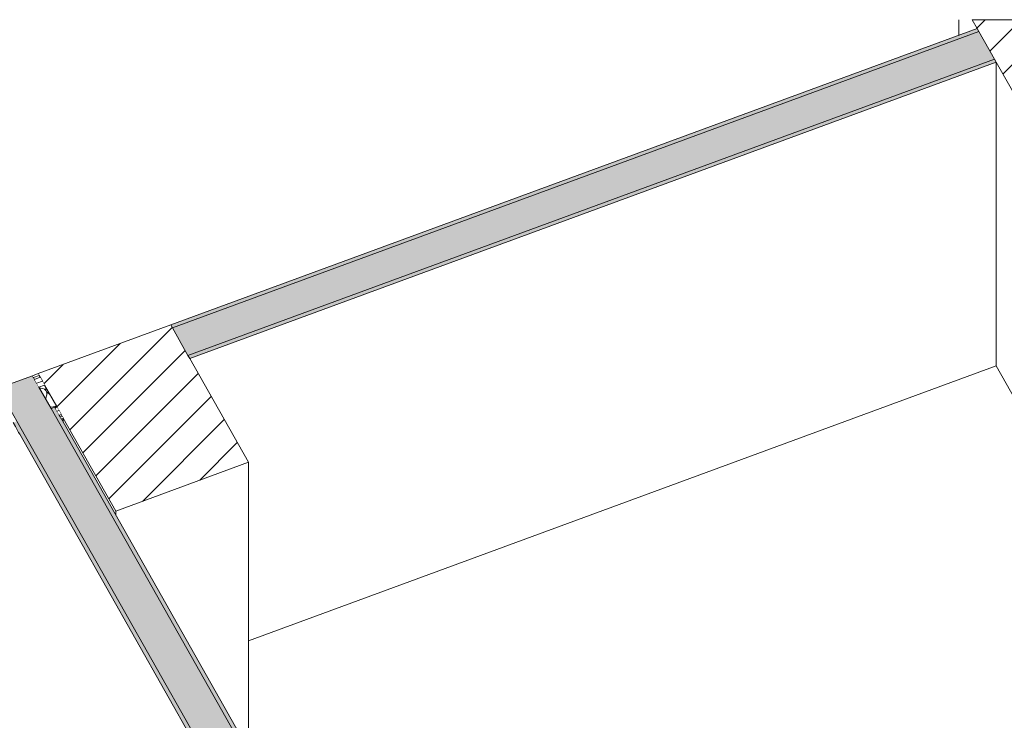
# Model space of a CAD drawing. Header units: millimetres. Extents: x -8337 to 19291, y 9509 to 21675.
# Tile 161 of 163: x 10666 to 13175, y 19889 to 21675. Entities that reach past the tile are written whole.
import ezdxf

# ---------------------------------------------------------------- set-up
doc = ezdxf.new("R2010")
doc.units = ezdxf.units.MM
doc.header["$MEASUREMENT"] = 0
doc.linetypes.add('Wipeout_Contour', pattern=[1000, 0, -1000])
for name, color, linetype in [('10_ESTR_Pilars', 7, 'Continuous'), ('12_FAÇ_Façana', 7, 'Continuous'), ('Nuevo_08_E_Envans secs', 7, 'Continuous'), ('Puertas Archicad', 7, 'Continuous')]:
    doc.layers.add(name, color=color, linetype=linetype)
for name, color, linetype, lineweight in [('10_ESTR_Pilars_Pluma_Nº__28', 7, 'Continuous', 20), ('10_ESTR_Pilars_Pluma_Nº__42', 8, 'Continuous', 25), ('10_ESTR_Pilars_Pluma_Nº__88', 7, 'Continuous', 5), ('12_FAÇ_Façana_Pluma_Nº__47', 7, 'Continuous', 20), ('12_FAÇ_Façana_Pluma_Nº__7', 7, 'Continuous', 5), ('Nuevo_08_E_Envans secs_Pluma_Nº__1', 7, 'Continuous', 5), ('Nuevo_08_E_Envans secs_Pluma_Nº__47', 7, 'Continuous', 20), ('Puertas Archicad_Pluma_Nº__47', 7, 'Continuous', 20)]:
    doc.layers.add(name, color=color, linetype=linetype, lineweight=lineweight)
for name, color, linetype, lineweight, true_color in [('12_FAÇ_Façana_Pluma_Nº__102', 7, 'Continuous', 5, 0xcccccc), ('12_FAÇ_Façana_Pluma_Nº__176', 7, 'Continuous', 15, 0x93a0c6), ('Nuevo_08_E_Envans secs_Pluma_Nº__102', 7, 'Continuous', 5, 0xcccccc), ('Nuevo_08_E_Envans secs_Pluma_Nº__171', 171, 'Continuous', 13, 0xaaaaff), ('Nuevo_08_E_Envans secs_Pluma_Nº__177', 7, 'Continuous', 15, 0xf7e046)]:
    doc.layers.add(name, color=color, linetype=linetype, lineweight=lineweight, true_color=true_color)
pattern_1 = [(45, (0, 0), (-45.96194, 45.96194), [])]
pattern_2 = [(45, (0, 0), (-183.8478, 183.8478), [195, -65]), (45, (7e-14, 183.85), (-183.8478, 183.8478), [195, -65])]

# ---------------------------------------------------------------- blocks, each defined once
blk = doc.blocks.new('Elem Sección_26_1')
at = {"color": 254, "linetype": 'Wipeout_Contour', "lineweight": 0, "ltscale": 93590.320828}
blk.add_wipeout([(10712.8, 20772.8), (10910.8, 20422.5), (11248.8, 20546.7), (11050.8, 20897)], dxfattribs=at).dxf.layer = '10_ESTR_Pilars'
at = {"layer": '10_ESTR_Pilars_Pluma_Nº__42', "linetype": 'Continuous', "lineweight": 25}
h = blk.add_hatch(dxfattribs=at)
h.set_pattern_fill('00_GCT_trama_45º_e1_400__05', color=8, style=0, pattern_type=2)
h.set_pattern_definition(pattern_1)
h.paths.add_polyline_path([(10712.8, 20772.8), (10910.8, 20422.5), (11248.8, 20546.7), (11050.8, 20897)])
at = {"layer": '10_ESTR_Pilars_Pluma_Nº__28', "color": 7, "linetype": 'Continuous', "lineweight": 20}
for p, q in [((11050.8, 20897), (10712.8, 20772.8)), ((11099.2, 20811.4), (11248.8, 20546.7)), ((10777.1, 20659.1), (10910.8, 20422.5)), ((11248.8, 20546.7), (10910.8, 20422.5))]:
    blk.add_line(p, q, dxfattribs=at)
at = {"layer": '10_ESTR_Pilars_Pluma_Nº__28', "color": 7, "linetype": 'Continuous', "lineweight": 20, "flags": 128}
for points in [[(11050.8, 20897), (11055.2, 20889.2), (11094.8, 20819.2), (11099.2, 20811.4)], [(10712.8, 20772.8), (10715.5, 20768.1), (10718.1, 20763.4), (10723.8, 20753.3), (10729.5, 20743.2), (10760.3, 20688.7), (10766.1, 20678.6), (10771.8, 20668.5), (10774.4, 20663.8), (10777.1, 20659.1)]]:
    blk.add_lwpolyline(points, dxfattribs=at)
at = {"layer": '10_ESTR_Pilars_Pluma_Nº__88', "color": 7, "linetype": 'Continuous', "lineweight": 5}
for p, q in [((11248.8, 19814.3), (11248.8, 20546.7)), ((10910.8, 20412.2), (10910.8, 20422.5))]:
    blk.add_line(p, q, dxfattribs=at)
blk = doc.blocks.new('Elem Sección_54_1')
at = {"layer": '10_ESTR_Pilars_Pluma_Nº__88', "color": 7, "linetype": 'Continuous', "lineweight": 5}
for p, q in [((13059.1, 21635.1), (13059.1, 21674.7)), ((13153.7, 20792.3), (13235.1, 20648.3)), ((13235.1, 20648.3), (13621.4, 20790.2))]:
    blk.add_line(p, q, dxfattribs=at)
at = {"color": 254, "linetype": 'Wipeout_Contour', "lineweight": 0, "ltscale": 101576.169291}
blk.add_wipeout([(13092.5, 21674.7), (13235.1, 21422.5), (13621.4, 21564.5), (13559.1, 21674.7)], dxfattribs=at).dxf.layer = '10_ESTR_Pilars'
at = {"layer": '10_ESTR_Pilars_Pluma_Nº__42', "linetype": 'Continuous', "lineweight": 25}
h = blk.add_hatch(dxfattribs=at)
h.set_pattern_fill('00_GCT_trama_45º_e1_400__05', color=8, style=0, pattern_type=2)
h.set_pattern_definition(pattern_1)
h.paths.add_polyline_path([(13092.5, 21674.7), (13235.1, 21422.5), (13621.4, 21564.5), (13559.1, 21674.7)])
at = {"layer": '10_ESTR_Pilars_Pluma_Nº__28', "color": 7, "linetype": 'Continuous', "lineweight": 20}
for p, q in [((13092.5, 21674.7), (13105.3, 21652.1)), ((13559.1, 21674.7), (13092.5, 21674.7)), ((13559.1, 21674.7), (13621.4, 21564.5)), ((13153.7, 21566.5), (13235.1, 21422.5)), ((13621.4, 21564.5), (13235.1, 21422.5))]:
    blk.add_line(p, q, dxfattribs=at)
at = {"layer": '10_ESTR_Pilars_Pluma_Nº__28', "color": 7, "linetype": 'Continuous', "lineweight": 20, "flags": 128}
blk.add_lwpolyline([(13105.3, 21652.1), (13109.7, 21644.3), (13149.3, 21574.3), (13153.7, 21566.5)], dxfattribs=at)
at = {"layer": '10_ESTR_Pilars_Pluma_Nº__88', "color": 7, "linetype": 'Continuous', "lineweight": 5}
for p, q in [((13621.4, 20790.2), (13621.4, 21564.5)), ((13235.1, 20648.3), (13235.1, 21422.5))]:
    blk.add_line(p, q, dxfattribs=at)
blk = doc.blocks.new('Elem Sección_55_1')
at = {"layer": '12_FAÇ_Façana_Pluma_Nº__102', "linetype": 'Continuous', "lineweight": 0, "true_color": 0xe5e5e5}
blk.add_hatch(color=254, dxfattribs=at).paths.add_polyline_path([(11055.2, 20889.2), (11094.8, 20819.2), (13149.3, 21574.3), (13109.7, 21644.3)])
at = {"layer": '12_FAÇ_Façana_Pluma_Nº__176', "linetype": 'Continuous', "lineweight": 0, "true_color": 0x495063}
for points in [[(11055.2, 20889.2), (13109.7, 21644.3), (13105.3, 21652.1), (11050.8, 20897)], [(11094.8, 20819.2), (11099.2, 20811.4), (13153.7, 21566.5), (13149.3, 21574.3)]]:
    blk.add_hatch(color=251, dxfattribs=at).paths.add_polyline_path(points)
at = {"layer": '12_FAÇ_Façana_Pluma_Nº__7', "color": 7, "linetype": 'Continuous', "lineweight": 5}
for p, q in [((13105.3, 21652.1), (11050.8, 20897)), ((13109.7, 21644.3), (11055.2, 20889.2)), ((13149.3, 21574.3), (11094.8, 20819.2)), ((13153.7, 21566.5), (11099.2, 20811.4))]:
    blk.add_line(p, q, dxfattribs=at)
blk = doc.blocks.new('Elem Sección_59_1')
at = {"layer": '12_FAÇ_Façana_Pluma_Nº__102', "linetype": 'Continuous', "lineweight": 0, "true_color": 0xe5e5e5}
blk.add_hatch(color=254, dxfattribs=at).paths.add_polyline_path([(10698.3, 20767.4), (10611.4, 20735.5), (10659, 20651.4), (11456.3, 19241), (11543.2, 19272.9), (11503.6, 19343), (10745.9, 20683.4)])
at = {"layer": '12_FAÇ_Façana_Pluma_Nº__176', "linetype": 'Continuous', "lineweight": 0, "true_color": 0x495063}
for points in [[(10755.5, 20686.9), (10745.9, 20683.4), (11503.6, 19343), (11513.3, 19346.5)], [(10649.3, 20647.9), (11451.1, 19229.7), (11460.7, 19233.2), (11456.3, 19241), (10659, 20651.4)]]:
    blk.add_hatch(color=251, dxfattribs=at).paths.add_polyline_path(points)
at = {"layer": '12_FAÇ_Façana_Pluma_Nº__47', "color": 7, "linetype": 'Continuous', "lineweight": 20}
for p, q in [((11451.1, 18800.3), (11451.1, 19229.7)), ((11451.1, 18456.4), (11451.1, 18788.8))]:
    blk.add_line(p, q, dxfattribs=at)
at = {"layer": '12_FAÇ_Façana_Pluma_Nº__7', "color": 7, "linetype": 'Continuous', "lineweight": 5}
for p, q in [((10698.3, 20767.4), (10611.4, 20735.5)), ((10772.2, 20657.4), (11508.9, 19354.3)), ((10666, 20618.3), (11451.1, 19229.7)), ((11460.7, 19233.2), (11451.1, 19229.7))]:
    blk.add_line(p, q, dxfattribs=at)
at = {"layer": '12_FAÇ_Façana_Pluma_Nº__7', "color": 7, "linetype": 'Continuous', "lineweight": 5, "flags": 128}
for points in [[(10698.3, 20767.4), (10701, 20762.8), (10703.6, 20758.1), (10709.3, 20748), (10715.1, 20737.9), (10745.9, 20683.4), (11503.6, 19343)], [(10611.4, 20735.5), (10614.1, 20730.8), (10616.7, 20726.2), (10622.4, 20716), (10628.2, 20705.9), (10659, 20651.4), (11456.3, 19241)], [(10755.5, 20686.9), (10761.2, 20676.8), (10767, 20666.7), (10769.6, 20662), (10772.2, 20657.4)], [(10649.3, 20647.9), (10655, 20637.8), (10660.7, 20627.6), (10663.4, 20623), (10666, 20618.3)]]:
    blk.add_lwpolyline(points, dxfattribs=at)
blk = doc.blocks.new('*X96')
at = {"layer": 'Nuevo_08_E_Envans secs_Pluma_Nº__102', "color": 254, "linetype": 'Continuous', "lineweight": 5, "true_color": 0xcccccc}
for p, q in [((10720, 20735.8), (10716.3, 20735.7)), ((10724.7, 20734.7), (10720, 20735.8)), ((10728.9, 20732.7), (10724.7, 20734.7)), ((10732.2, 20729.9), (10728.9, 20732.7)), ((10734.5, 20726.4), (10732.2, 20729.9)), ((10733, 20737.1), (10732.3, 20734)), ((10732.3, 20734), (10732.8, 20730.1)), ((10732.8, 20730.1), (10734.6, 20726.4)), ((10735.4, 20722.5), (10734.5, 20726.4)), ((10734.6, 20726.4), (10737.6, 20723.3)), ((10735, 20718.6), (10735.4, 20722.5)), ((10737.6, 20723.3), (10741.5, 20720.9)), ((10742.3, 20720.6), (10741.5, 20720.9)), ((10732.1, 20707.7), (10735, 20718.6)), ((10742.9, 20688.6), (10746.3, 20687.5)), ((10746.3, 20687.5), (10755.9, 20688.6)), ((10755.9, 20688.6), (10759.1, 20690.9))]:
    blk.add_line(p, q, dxfattribs=at)
blk = doc.blocks.new('Elem Sección_85_1')
at = {"layer": 'Nuevo_08_E_Envans secs', "lineweight": 0}
blk.add_blockref('*X96', (0, 0), dxfattribs=at)
at = {"color": 254, "linetype": 'Wipeout_Contour', "lineweight": 0, "ltscale": 93202.927144}
blk.add_wipeout([(10777.1, 20659.1), (10774.4, 20663.8), (10769.6, 20662), (10772.2, 20657.4)], dxfattribs=at).dxf.layer = 'Nuevo_08_E_Envans secs'
at = {"layer": 'Nuevo_08_E_Envans secs_Pluma_Nº__171', "linetype": 'Continuous', "lineweight": 13, "true_color": 0xaaaaff}
h = blk.add_hatch(dxfattribs=at)
h.set_pattern_fill('Panellat_HPL_0001', color=161, style=0, pattern_type=2)
h.set_pattern_definition(pattern_2)
h.paths.add_polyline_path([(10777.1, 20659.1), (10774.4, 20663.8), (10769.6, 20662), (10772.2, 20657.4)])
at = {"color": 254, "linetype": 'Wipeout_Contour', "lineweight": 0, "ltscale": 93430.901887}
blk.add_wipeout([(10723.8, 20753.3), (10718.1, 20763.4), (10703.6, 20758.1), (10709.3, 20748)], dxfattribs=at).dxf.layer = 'Nuevo_08_E_Envans secs'
at = {"color": 254, "linetype": 'Wipeout_Contour', "lineweight": 0, "ltscale": 93258.455276}
blk.add_wipeout([(10760.3, 20688.7), (10755.5, 20686.9), (10761.2, 20676.8), (10766.1, 20678.6)], dxfattribs=at).dxf.layer = 'Nuevo_08_E_Envans secs'
at = {"layer": 'Nuevo_08_E_Envans secs_Pluma_Nº__177', "linetype": 'Continuous', "lineweight": 15, "true_color": 0xf7e046}
h = blk.add_hatch(dxfattribs=at)
h.set_pattern_fill('Panellat_HPL_0001', color=53, style=0, pattern_type=2)
h.set_pattern_definition(pattern_2)
h.paths.add_polyline_path([(10723.8, 20753.3), (10718.1, 20763.4), (10703.6, 20758.1), (10709.3, 20748)])
h = blk.add_hatch(dxfattribs=at)
h.set_pattern_fill('Panellat_HPL_0001', color=53, style=0, pattern_type=2)
h.set_pattern_definition(pattern_2)
h.paths.add_polyline_path([(10760.3, 20688.7), (10755.5, 20686.9), (10761.2, 20676.8), (10766.1, 20678.6)])
at = {"color": 254, "linetype": 'Wipeout_Contour', "lineweight": 0, "ltscale": 93405.438451}
blk.add_wipeout([(10729.5, 20743.2), (10723.8, 20753.3), (10709.3, 20748), (10715.1, 20737.9)], dxfattribs=at).dxf.layer = 'Nuevo_08_E_Envans secs'
at = {"color": 254, "linetype": 'Wipeout_Contour', "lineweight": 0, "ltscale": 93233.117641}
blk.add_wipeout([(10761.2, 20676.8), (10767, 20666.7), (10771.8, 20668.5), (10766.1, 20678.6)], dxfattribs=at).dxf.layer = 'Nuevo_08_E_Envans secs'
at = {"layer": 'Nuevo_08_E_Envans secs_Pluma_Nº__177', "linetype": 'Continuous', "lineweight": 15, "true_color": 0xf7e046}
h = blk.add_hatch(dxfattribs=at)
h.set_pattern_fill('Panellat_HPL_0001', color=53, style=0, pattern_type=2)
h.set_pattern_definition(pattern_2)
h.paths.add_polyline_path([(10729.5, 20743.2), (10723.8, 20753.3), (10709.3, 20748), (10715.1, 20737.9)])
h = blk.add_hatch(dxfattribs=at)
h.set_pattern_fill('Panellat_HPL_0001', color=53, style=0, pattern_type=2)
h.set_pattern_definition(pattern_2)
h.paths.add_polyline_path([(10761.2, 20676.8), (10767, 20666.7), (10771.8, 20668.5), (10766.1, 20678.6)])
at = {"layer": 'Nuevo_08_E_Envans secs_Pluma_Nº__1', "color": 7, "linetype": 'Continuous', "lineweight": 5}
for p, q in [((10729.5, 20743.2), (10715.1, 20737.9)), ((10766.1, 20678.6), (10761.2, 20676.8)), ((10771.8, 20668.5), (10767, 20666.7)), ((10774.4, 20663.8), (10769.6, 20662)), ((10777.1, 20659.1), (10772.2, 20657.4))]:
    blk.add_line(p, q, dxfattribs=at)
at = {"layer": 'Nuevo_08_E_Envans secs_Pluma_Nº__1', "color": 7, "linetype": 'Continuous', "lineweight": 5, "flags": 128}
blk.add_lwpolyline([(10760.3, 20688.7), (10755.5, 20686.9), (10745.9, 20683.4)], dxfattribs=at)
at = {"layer": 'Nuevo_08_E_Envans secs_Pluma_Nº__47', "color": 7, "linetype": 'Continuous', "lineweight": 20}
blk.add_line((10777.1, 20648.8), (10777.1, 20659.1), dxfattribs=at)
at = {"color": 254, "linetype": 'Wipeout_Contour', "lineweight": 0, "ltscale": 93461.282431}
blk.add_wipeout([(10715.5, 20768.1), (10712.8, 20772.8), (10698.3, 20767.4), (10701, 20762.8)], dxfattribs=at).dxf.layer = 'Nuevo_08_E_Envans secs'
at = {"layer": 'Nuevo_08_E_Envans secs_Pluma_Nº__171', "linetype": 'Continuous', "lineweight": 13, "true_color": 0xaaaaff}
h = blk.add_hatch(dxfattribs=at)
h.set_pattern_fill('Panellat_HPL_0001', color=161, style=0, pattern_type=2)
h.set_pattern_definition(pattern_2)
h.paths.add_polyline_path([(10715.5, 20768.1), (10712.8, 20772.8), (10698.3, 20767.4), (10701, 20762.8)])
at = {"layer": 'Nuevo_08_E_Envans secs_Pluma_Nº__1', "color": 7, "linetype": 'Continuous', "lineweight": 5}
for p, q in [((10712.8, 20772.8), (10698.3, 20767.4)), ((10715.5, 20768.1), (10701, 20762.8)), ((10718.1, 20763.4), (10703.6, 20758.1)), ((10723.8, 20753.3), (10709.3, 20748))]:
    blk.add_line(p, q, dxfattribs=at)
blk = doc.blocks.new('Elem Sección_101_1')
at = {"layer": 'Puertas Archicad_Pluma_Nº__47', "color": 7, "linetype": 'Continuous', "lineweight": 20}
for p, q in [((13153.7, 20792.3), (13153.7, 21566.5)), ((11248.8, 20092.1), (13153.7, 20792.3))]:
    blk.add_line(p, q, dxfattribs=at)

msp = doc.modelspace()

# ---------------------------------------------------------------- block references
at = {"layer": '10_ESTR_Pilars', "lineweight": 0}
for name in ['Elem Sección_54_1', 'Elem Sección_26_1']:
    msp.add_blockref(name, (0, 0), dxfattribs=at)

# ---------------------------------------------------------------- next in the draw order: block references
at = {"layer": '12_FAÇ_Façana', "lineweight": 0}
for name in ['Elem Sección_55_1', 'Elem Sección_59_1']:
    msp.add_blockref(name, (0, 0), dxfattribs=at)
at = {"layer": 'Puertas Archicad', "lineweight": 0}
msp.add_blockref('Elem Sección_101_1', (0, 0), dxfattribs=at)

# ---------------------------------------------------------------- next in the draw order: block references
at = {"layer": 'Nuevo_08_E_Envans secs', "lineweight": 0}
msp.add_blockref('Elem Sección_85_1', (0, 0), dxfattribs=at)

doc.saveas('drawing.dxf')
